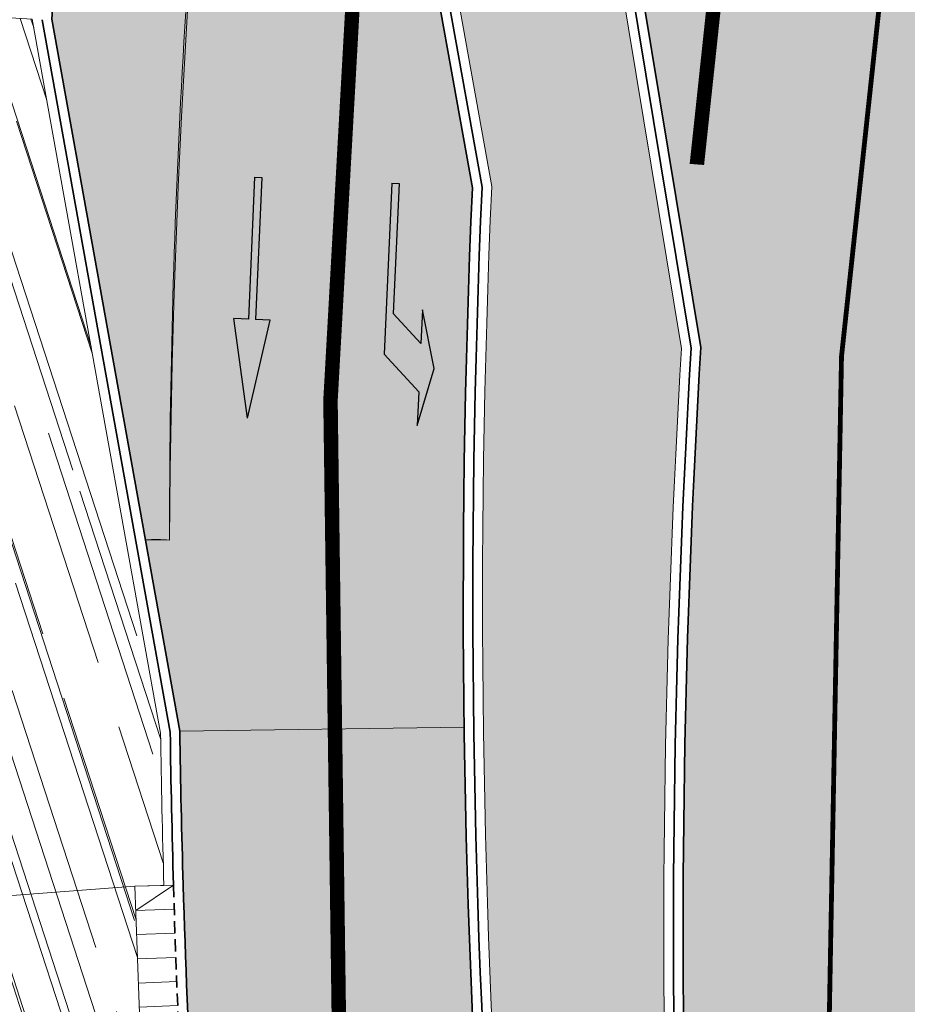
# Model space of a CAD drawing. Header units: metres. Extents: x 196674 to 197628, y 355499 to 356232.
# Tile 53 of 209: x 197035 to 197054, y 355632 to 355652. Entities that reach past the tile are written whole.
import ezdxf

# ---------------------------------------------------------------- set-up
doc = ezdxf.new("R2010")
doc.units = ezdxf.units.M
doc.linetypes.add('DASHED2', pattern=[0.375, 0.25, -0.125])
doc.linetypes.add('VW-13_STREEP', pattern=[4, 1, -3])
doc.layers.get('0').update_dxf_attribs({"lineweight": 25})
for name, color, linetype, lineweight, true_color in [('N-WE-GR-BEPLANTING_BEPLANTINGSPLAN_DERDEN-V', 7, 'Continuous', 5, 0xd3e799), ('N-WE-VH-GESLOTENVERHARDING_ASFALT_RIJBAAN-V', 7, 'Continuous', 5, 0xd6d6d6), ('N-WE-VH-GOOT-TEGEL_200x200-G', 7, 'Continuous', 35, 0x00a5a5), ('N-WE-VH-KANTOPSLUITING_OPSLUITBAND_200X250-G', 7, 'Continuous', 50, 0x0029a5), ('N-WE-VH-KANTOPSLUITING_TROTTOIRBAND_180X200-G', 6, 'Continuous', 35, 0xff00ff), ('N-WE-VH-OPENVERHARDING_NATUURSTEEN_ZWARTBROEKPLEIN-A', 7, 'Continuous', 20, 0xd9795e), ('N-WE-VW-MARKERING_LANGS_STREEP_13_010-G', 7, 'VW-13_STREEP', 13, 0xffffff), ('N-WE-VW-MARKERING_LANGS_STREEP_13_045-G', 7, 'VW-13_STREEP', 13, 0xffffff), ('N-WE-VW-MARKERING_PIJL-S', 7, 'Continuous', 25, 0xffffff)]:
    doc.layers.add(name, color=color, linetype=linetype, lineweight=lineweight, true_color=true_color)
for name, color, linetype, lineweight in [('N-WE-VH-GESLOTENVERHARDING_BETON_BUS-A-200', 255, 'Continuous', 5), ('N-WE-VH-KANTOPSLUITING_ACHTERKANTBAND-G', 50, 'Continuous', 18), ('N-WE-VH-KANTOPSLUITING_ELEMENT_INRIT-G', 210, 'Continuous', 18), ('N-WE-VH-KANTOPSLUITING_ELEMENT_INRIT_VOORKANT_BLOKKEN-G', 210, 'DASHED2', 35), ('N-WE-VH-MATERIAALGRENS-G', 7, 'Continuous', 13), ('N-WE-VH-PLATEAU_CROW-S', 7, 'Continuous', 25)]:
    doc.layers.add(name, color=color, linetype=linetype, lineweight=lineweight)
doc.layers.add('N-WE-VH-HULPLIJN-G', color=40, linetype='Continuous', lineweight=5, plot=False)

# ---------------------------------------------------------------- blocks, each defined once
blk = doc.blocks.new('N-SVW-MARKERING_PIJL_LA_5.0')
blk.add_hatch(color=256).paths.add_polyline_path([(3.295908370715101, 0.375), (2.695908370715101, -0.2250000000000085), (7.105427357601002e-16, -0.2250000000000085), (0, -0.375), (3.549999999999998, -0.375), (4.3, 0.375), (5, 0.375), (3.8, 0.6749999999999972), (2.6, 0.375)])
for p, q in [((3.800000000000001, 0.6749999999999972), (2.6, 0.375)), ((5, 0.375), (3.8, 0.6749999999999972)), ((2.6, 0.375), (3.295908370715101, 0.375)), ((2.695908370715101, -0.2250000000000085), (3.295908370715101, 0.375)), ((3.549999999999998, -0.375), (4.3, 0.375)), ((4.3, 0.375), (5, 0.375)), ((0, -0.2250000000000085), (2.695908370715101, -0.2250000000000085)), ((0, -0.375), (0, -0.2250000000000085)), ((0, -0.375), (3.549999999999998, -0.375))]:
    blk.add_line(p, q)
blk = doc.blocks.new('N-SVW-MARKERING_PIJL_RD_5.0')
blk.add_hatch(color=256).paths.add_polyline_path([(2.950000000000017, 0.3749999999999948), (2.949999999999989, 0.07499999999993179), (0, 0.07499999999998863), (0, -0.07499999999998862), (2.949999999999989, -0.07499999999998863), (2.949999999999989, -0.3750000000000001), (5, -4.163336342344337e-17)])
for p, q in [((2.950000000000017, 0.375), (2.949999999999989, 0.07499999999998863)), ((5, 0), (2.949999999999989, 0.375)), ((0, 0.07499999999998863), (2.949999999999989, 0.07499999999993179)), ((0, -0.07499999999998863), (0, 0.07499999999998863)), ((5, 0), (2.949999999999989, -0.375)), ((0, -0.07499999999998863), (2.949999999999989, -0.07499999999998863)), ((2.949999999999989, -0.07499999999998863), (2.949999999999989, -0.3750000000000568))]:
    blk.add_line(p, q)
blk = doc.blocks.new('*U25')
at = {"layer": 'N-WE-VH-KANTOPSLUITING_ELEMENT_INRIT-G', "ltscale": 0.2, "flags": 128}
blk.add_lwpolyline([(0, 0), (-2.055004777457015e-11, -0.800000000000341)], dxfattribs=at)
blk = doc.blocks.new('*U26')
at = {"layer": 'N-WE-VH-PLATEAU_CROW-S', "color": 0, "linetype": 'ByBlock', "lineweight": -2, "transparency": 16777216}
for p, rotation in [((197038.3817834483, 355634.1820920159), 271.495204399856), ((197038.3956631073, 355633.6822849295), 271.6861892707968), ((197038.4112087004, 355633.182526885), 271.8771741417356), ((197038.428420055, 355632.6828234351), 272.0681590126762), ((197038.4472969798, 355632.1831801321), 272.2591438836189), ((197038.4678392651, 355631.6836025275), 272.4501287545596), ((197038.4900466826, 355631.184096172), 272.6411136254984), ((197038.5139189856, 355630.6846666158), 272.8320984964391), ((197038.5394559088, 355630.1853194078), 273.0230833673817), ((197038.5666571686, 355629.6860600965), 273.2140682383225), ((197038.5955224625, 355629.186894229), 273.4050531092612), ((197038.6260514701, 355628.6878273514), 273.5960379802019), ((197038.6582438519, 355628.1888650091), 273.7870228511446)]:
    blk.add_blockref('*U25', p, dxfattribs=dict(at, rotation=rotation))

msp = doc.modelspace()

# ---------------------------------------------------------------- hatches: boundary and pattern name
at = {"layer": 'N-WE-GR-BEPLANTING_BEPLANTINGSPLAN_DERDEN-V'}
h = msp.add_hatch(color=256, dxfattribs=at)
h.dxf.hatch_style = 1
edge = h.paths.add_edge_path()
edge.add_line((197050.5959892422, 355604.0022536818), (197049.8744631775, 355610.2611589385))
edge.add_arc((197248.7573021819, 355633.1883556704), 200.2000000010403, 176.529375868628, 186.5760244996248, ccw=False)
edge.add_line((197048.924475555, 355645.3078194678), (197046.8834955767, 355657.6462522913))
edge.add_arc((197248.7573021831, 355633.1883556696), 203.350000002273, 166.2130756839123, 173.0920331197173, ccw=False)
edge.add_line((197051.2660818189, 355681.6490653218), (197056.4807051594, 355702.9001434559))
edge.add_arc((197056.189348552, 355702.9716370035), 0.3000000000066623, 346.213075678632, 441.252900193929)
edge.add_arc((197087.4860453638, 355906.3780197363), 205.4999994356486, 259.9963290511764, 261.2529001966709, ccw=False)
edge.add_arc((197051.7362652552, 355703.7068747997), 0.300000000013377, 79.99632905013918, 166.2130756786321)
edge.add_line((197051.4449086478, 355703.7783683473), (197047.3109230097, 355686.931197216))
edge.add_arc((197238.2951791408, 355640.0671767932), 196.6500000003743, 166.2130756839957, 173.8830608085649)
edge.add_line((197042.7648090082, 355661.0218148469), (197044.986520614, 355648.6702308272))
edge.add_arc((197238.2951791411, 355640.0671767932), 193.5000000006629, 177.4517766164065, 190.8595089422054)
edge.add_arc((197048.5549851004, 355603.668017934), 0.3000000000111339, 190.859508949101, 279.7621624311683)
edge.add_line((197048.6058527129, 355603.3723619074), (197050.3488306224, 355603.6722412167))
edge.add_arc((197050.2979630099, 355603.9678972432), 0.3000000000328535, 279.7621624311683, 366.576024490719)
at = {"layer": 'N-WE-VH-GESLOTENVERHARDING_ASFALT_RIJBAAN-V'}
h = msp.add_hatch(color=256, dxfattribs=at)
h.dxf.hatch_style = 1
edge = h.paths.add_edge_path()
edge.add_line((197044.584934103, 355648.6433628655), (197042.3609822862, 355661.0074013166))
edge.add_line((197042.3609822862, 355661.0074013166), (197039.4307800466, 355661.3498169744))
edge.add_arc((197213.9418233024, 355641.4442592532), 175.6426356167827, 173.4926959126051, 180.0345139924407)
edge.add_arc((197038.0214189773, 355636.965697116), 4.381573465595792, 86.36489408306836, 92.90671216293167)
edge.add_line((197037.7992296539, 355641.3416333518), (197038.300896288, 355638.5549511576))
edge.add_line((197038.300896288, 355638.5549511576), (197038.5133178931, 355637.374981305))
edge.add_line((197038.5133178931, 355637.374981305), (197044.4127822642, 355637.4544805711))
edge.add_arc((197238.2951791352, 355640.0671767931), 193.899999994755, 177.4649839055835, 180.7720525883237, ccw=False)
edge = h.paths.add_edge_path()
edge.add_line((197044.4127822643, 355637.4544805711), (197038.5133178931, 355637.374981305))
edge.add_arc((197238.2951791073, 355640.0671767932), 199.7999999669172, 180.772052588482, 181.6861959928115)
edge.add_arc((197238.2951790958, 355640.0671767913), 199.7999999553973, 181.6861959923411, 184.4077455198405)
edge.add_arc((197238.2951791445, 355640.0671767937), 199.8000000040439, 184.4077455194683, 190.8595089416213)
edge.add_line((197042.0731772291, 355602.4245684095), (197047.8675206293, 355603.5361369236))
edge.add_arc((197238.2951791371, 355640.0671767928), 193.8999999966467, 180.7720525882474, 190.859508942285, ccw=False)
h = msp.add_hatch(color=256, dxfattribs=at)
h.dxf.hatch_style = 1
edge = h.paths.add_edge_path()
edge.add_line((197056.451691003, 355656.4924545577), (197047.2874866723, 355657.6549847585))
edge.add_line((197047.2874866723, 355657.6549847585), (197049.3264753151, 355645.3285902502))
edge.add_arc((197248.7573021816, 355633.1883556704), 199.8000000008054, 176.5164517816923, 186.5760244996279)
edge.add_line((197050.2718314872, 355610.3069675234), (197050.9933575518, 355604.0480622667))
edge.add_line((197050.9933575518, 355604.0480622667), (197051.6586103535, 355598.2773015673))
edge.add_line((197051.6586103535, 355598.2773015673), (197058.7494112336, 355599.2595536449))
edge.add_arc((197071.535642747, 355607.4785732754), 15.20000000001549, 191.1328395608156, 212.7330047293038, ccw=False)
edge.add_arc((197071.5356427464, 355607.4785732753), 15.19999999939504, 186.5760245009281, 191.1328395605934, ccw=False)
edge.add_line((197056.4356469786, 355605.7378470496), (197056.3106843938, 355606.8218397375))
edge.add_line((197056.3106843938, 355606.8218397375), (197056.3794291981, 355607.9719078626))
edge.add_line((197056.3794291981, 355607.9719078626), (197056.5540929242, 355610.8939495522))
edge.add_line((197056.5540929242, 355610.8939495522), (197056.056885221, 355610.8411811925))
edge.add_arc((197254.9399665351, 355631.9485250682), 199.999999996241, 172.9509127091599, 186.0580901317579, ccw=False)
at = {"layer": 'N-WE-VH-GESLOTENVERHARDING_BETON_BUS-A-200'}
h = msp.add_hatch(dxfattribs=at)
h.set_pattern_fill('AVH-BETON_GEWAPEND-SO', color=256, scale=0.2, angle=171.8617032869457, pattern_type=2)
h.set_pattern_definition([(171.8617032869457, (0, 0), (-0.1061722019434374, -0.7424469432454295), []), (171.8617032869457, (-0.0353907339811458, -0.2474823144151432), (-0.1061722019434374, -0.7424469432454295), [0.25, -0.25]), (171.8617032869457, (-0.07078146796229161, -0.4949646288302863), (-0.1061722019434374, -0.7424469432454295), [0.25, -0.25])])
edge = h.paths.add_edge_path()
edge.add_line((197044.0574408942, 355687.729541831), (197044.7460354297, 355690.5357610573))
edge.add_arc((196996.1866008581, 355702.4513523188), 50.00000001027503, 346.213075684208, 352.5055128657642)
edge.add_line((197045.7594716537, 355695.9298124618), (197045.2637429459, 355695.9950278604))
edge.add_line((197045.2637429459, 355695.9950278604), (197039.3936877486, 355679.640358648))
edge.add_arc((197238.295179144, 355640.0671767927), 202.800000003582, 168.7474464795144, 176.5866214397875)
edge.add_line((197035.8549559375, 355652.1417794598), (197037.7992296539, 355641.3416333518))
edge.add_line((197037.7992296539, 355641.3416333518), (197038.2992195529, 355641.3384551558))
edge.add_arc((197238.2951791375, 355640.0671767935), 199.9999999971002, 166.2130756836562, 179.635803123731, ccw=False)
at = {"layer": 'N-WE-VH-OPENVERHARDING_NATUURSTEEN_ZWARTBROEKPLEIN-A'}
h = msp.add_hatch(dxfattribs=at)
h.set_pattern_fill('AVH-NATUURSTEEN-SO', color=256, scale=0.7, angle=258.0600000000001, pattern_type=2)
h.set_pattern_definition([(288.0600000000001, (197056.2115529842, 355734.4411217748), (2.285864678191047, -2.49423789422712), [21, -2.799999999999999, 6.999999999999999, -1.4]), (288.0600000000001, (197138.0089711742, 355715.2408764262), (1.336245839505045, 1.908269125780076), [4.199999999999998, -0.4619999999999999, 8.399999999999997, -1.05]), (288.0600000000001, (197057.2309859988, 355733.5100705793), (3.148679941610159, -6.630539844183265), [11.2, -1.96, 5.599999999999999, -1.4])])
edge = h.paths.add_edge_path()
edge.add_line((197038.4486168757, 355628.1763588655), (197037.8596983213, 355628.1413183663))
edge.add_line((197037.8596983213, 355628.1413183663), (197034.8125722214, 355627.3100371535))
edge.add_arc((197230.4358564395, 355648.798875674), 196.7999987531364, 186.2686969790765, 186.9016425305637)
edge.add_arc((197039.9982190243, 355624.3549443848), 5.000000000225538, 144.5527274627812, 170.8464922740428, ccw=False)
edge.add_arc((197036.7396207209, 355626.6747584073), 1.00000000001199, 3.8014470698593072, 144.5527274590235, ccw=False)
edge.add_arc((197238.2951791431, 355640.0671767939), 201.0000000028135, 183.8014470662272, 189.8340852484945)
edge.add_arc((197039.2632729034, 355605.5664478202), 1.000000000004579, -130.29976777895, 9.834085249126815, ccw=False)
edge.add_arc((197230.4358592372, 355648.7988761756), 196.8000015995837, 192.9177646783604, 193.7636798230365)
edge.add_arc((197042.0065108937, 355602.6428223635), 2.79999999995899, 193.7636798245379, 273.484694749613)
edge.add_arc((197238.2951791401, 355640.0671767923), 200.199999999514, 190.9511351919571, 191.5893006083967, ccw=False)
edge.add_arc((197238.2951791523, 355640.0671767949), 200.2000000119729, 183.4050693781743, 190.9511351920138, ccw=False)
edge = h.paths.add_edge_path()
edge.add_line((197035.4484736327, 355652.1420701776), (197035.2246497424, 355652.1553937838))
edge.add_line((197035.2246497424, 355652.1553937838), (197033.4985814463, 355652.2581417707))
edge.add_line((197033.4985814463, 355652.2581417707), (197033.6911213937, 355644.1353209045))
edge.add_arc((197230.435857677, 355648.7988758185), 196.7999999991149, 181.3578609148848, 184.3412329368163)
edge.add_line((197034.2004932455, 355633.9018376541), (197037.5821298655, 355634.1585516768))
edge.add_line((197037.5821298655, 355634.1585516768), (197038.1818700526, 355634.1762069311))
edge.add_arc((197238.2951794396, 355640.0671768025), 200.2000002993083, 180.781502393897, 181.6861959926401, ccw=False)
edge.add_line((197038.1138018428, 355637.3365755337), (197035.4484736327, 355652.1420701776))
edge = h.paths.add_edge_path()
edge.add_line((197037.5821298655, 355634.1585516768), (197034.2004932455, 355633.9018376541))
edge.add_arc((197230.4358578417, 355648.7988758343), 196.8000001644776, 184.3412329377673, 186.2686969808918)
edge.add_line((197034.8125722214, 355627.3100371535), (197037.8496761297, 355628.1407220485))
edge.add_arc((197238.2951792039, 355640.0671767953), 200.800000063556, 181.6861959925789, 183.4050693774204, ccw=False)
edge = h.paths.add_edge_path()
edge.add_line((197038.4859740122, 355679.8439846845), (197033.1186291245, 355679.9404464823))
edge.add_arc((197234.2423736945, 355674.1641979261), 201.2066740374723, 178.3549246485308, 181.2886516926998)
edge.add_line((197033.0865881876, 355669.6391968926), (197033.4985814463, 355652.2581417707))
edge.add_line((197033.4985814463, 355652.2581417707), (197034.9251798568, 355652.1732203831))
edge.add_arc((197238.2951791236, 355640.067176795), 203.7299999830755, 168.741094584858, 176.5933635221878, ccw=False)

# ---------------------------------------------------------------- linework, layer by layer
at = {"layer": 'N-WE-VH-GOOT-TEGEL_200x200-G', "ltscale": 0.2, "flags": 128}
for points in [[(196951.4281986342, 355740.523735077), (196969.3175015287, 355732.890581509), (196990.4553175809, 355727.7037505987), (197034.9407055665, 355716.7878553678, -0.3734826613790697), (197046.4430502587, 355700.5145226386), (197046.2722068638, 355698.8047278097), (197039.3936877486, 355679.640358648, 0.03421819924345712), (197035.8549559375, 355652.1417794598), (197038.5133178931, 355637.374981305, 0.003988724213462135), (197038.581696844, 355634.1879771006, 0.01187555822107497), (197039.0861132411, 355624.7117847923, 0.02855868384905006), (197042.1336254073, 355602.110822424, 0.003061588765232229), (197042.6131485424, 355599.7114721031, 0.0008048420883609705), (197042.744082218, 355599.0817099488), (197043.2038895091, 355596.8878635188), (197049.1584376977, 355568.4773434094), (197049.7212509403, 355565.7920318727), (197051.7251532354, 355556.2309527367, -0.3984084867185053), (197051.2205779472, 355555.4110421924), (197050.7745702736, 355555.29198333, -0.419718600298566), (197049.9144463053, 355555.8004803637), (197049.8957871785, 355555.8760399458)], [(197042.3609822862, 355661.0074013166), (197044.584934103, 355648.6433628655, 0.05851127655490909), (197047.8675206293, 355603.5361369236, 0.007580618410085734), (197049.0332230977, 355597.8392796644), (197050.018184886, 355593.1425288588, 0.06474428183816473), (197051.3107561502, 355589.4417426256, 0.8384638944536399)], [(197052.6317215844, 355589.8360112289), (197051.9884861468, 355595.4157814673), (197051.6586103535, 355598.2773015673), (197050.9933575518, 355604.0480622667), (197050.2718314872, 355610.3069675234, -0.04392137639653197), (197049.3264753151, 355645.3285902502), (197047.2874866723, 355657.6549847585, -0.02995353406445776)]]:
    msp.add_lwpolyline(points, format="xyb", dxfattribs=at)
at = {"layer": 'N-WE-VH-HULPLIJN-G', "flags": 128}
for points in [[(197044.0574408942, 355687.729541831), (197044.7460354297, 355690.5357610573, 0.02746283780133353), (197045.7594716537, 355695.9298124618), (197045.2637429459, 355695.9950278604), (197039.3936877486, 355679.640358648, 0.03421819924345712), (197035.8549559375, 355652.1417794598), (197037.7992296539, 355641.3416333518), (197038.2992195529, 355641.3384551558, -0.0586347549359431)], [(197044.584934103, 355648.6433628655), (197042.3609822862, 355661.0074013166), (197039.4307800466, 355661.3498169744, 0.02855182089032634), (197038.2992195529, 355641.3384551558, 0.02855182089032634), (197037.7992296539, 355641.3416333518), (197038.300896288, 355638.5549511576), (197038.5133178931, 355637.374981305), (197044.4127822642, 355637.4544805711, -0.01443081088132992)], [(197056.451691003, 355656.4924545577), (197047.2874866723, 355657.6549847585), (197049.3264753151, 355645.3285902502, 0.04392137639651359), (197050.2718314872, 355610.3069675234), (197050.9933575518, 355604.0480622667), (197051.6586103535, 355598.2773015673), (197058.7494112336, 355599.2595536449, -0.09452855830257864), (197056.6216739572, 355604.5436908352, -0.01988547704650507), (197056.4356469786, 355605.7378470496), (197056.3106843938, 355606.8218397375), (197056.3794291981, 355607.9719078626), (197056.5540929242, 355610.8939495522), (197056.056885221, 355610.8411811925, -0.05725328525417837)], [(197035.4484736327, 355652.1420701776), (197035.2246497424, 355652.1553937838), (197033.4985814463, 355652.2581417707), (197033.6911213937, 355644.1353209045, 0.01301815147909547), (197034.2004932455, 355633.9018376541), (197037.5821298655, 355634.1585516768), (197038.1818700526, 355634.1762069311, -0.003947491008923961), (197038.1138018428, 355637.3365755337)], [(197033.5540845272, 355641.9748446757), (197030.5558849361, 355641.8709254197, 0.02945966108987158), (197032.7554983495, 355618.4265934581), (197035.7207037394, 355618.8821776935, -0.02945966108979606)], [(197044.4127822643, 355637.4544805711), (197038.5133178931, 355637.374981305, 0.003988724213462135), (197038.581696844, 355634.1879771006, 0.01187555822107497), (197039.0861132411, 355624.7117847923, 0.02815856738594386), (197042.0731772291, 355602.4245684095), (197047.8675206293, 355603.5361369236, -0.04404327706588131)], [(197037.5821298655, 355634.1585516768), (197034.2004932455, 355633.9018376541, 0.008410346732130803), (197034.8125722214, 355627.3100371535), (197037.8496761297, 355628.1407220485, -0.007500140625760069)]]:
    msp.add_lwpolyline(points, format="xyb", close=True, dxfattribs=at)
for points in [[(197038.5133178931, 355637.374981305), (197044.4127822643, 355637.4544805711)], [(197037.5821298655, 355634.1585516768), (197034.2004932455, 355633.9018376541)]]:
    msp.add_lwpolyline(points, dxfattribs=at)
at = {"layer": 'N-WE-VH-KANTOPSLUITING_ACHTERKANTBAND-G', "flags": 128}
for points in [[(197044.7003615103, 355708.3473528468, -0.006939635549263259), (197039.220595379, 355709.6111370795, 0.4363057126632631), (197035.7919061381, 355707.3536179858, 0.04708485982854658), (197033.0865881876, 355669.6391968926), (197033.6911213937, 355644.135320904, 0.02577472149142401), (197035.2152209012, 355623.9162920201, 0.02577472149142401)], [(197038.1818700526, 355634.1762069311, -0.003947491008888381), (197038.1138018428, 355637.3365755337), (197035.4484736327, 355652.1420701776)], [(197035.9896937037, 355601.1467057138, -0.05053222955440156), (197030.3832319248, 355641.1185809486)]]:
    msp.add_lwpolyline(points, format="xyb", dxfattribs=at)
msp.add_lwpolyline([(197050.5959892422, 355604.0022536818), (197049.8744631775, 355610.2611589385, -0.04386487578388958), (197048.924475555, 355645.3078194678), (197046.8834955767, 355657.6462522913, -0.03002413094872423), (197051.2660818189, 355681.6490653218), (197056.4807051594, 355702.9001434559, 0.4402179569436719), (197056.2349705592, 355703.2681477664, -0.00548288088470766), (197051.7883786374, 355704.0023137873, 0.39500336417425), (197051.4449086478, 355703.7783683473), (197047.3109230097, 355686.931197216, 0.03347912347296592), (197042.7648090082, 355661.0218148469), (197044.986520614, 355648.6702308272, 0.05856910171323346), (197048.2603574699, 355603.6114975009, 0.408615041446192), (197048.6058527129, 355603.3723619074), (197050.3488306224, 355603.6722412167, 0.3980183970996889)], format="xyb", close=True, dxfattribs=at)
at = {"layer": 'N-WE-VH-KANTOPSLUITING_ELEMENT_INRIT-G', "flags": 128}
msp.add_lwpolyline([(197037.5821298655, 355634.1585516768, 0.007500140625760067), (197037.8496761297, 355628.1407220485, 0.01187555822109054)], format="xyb", dxfattribs=at)
at = {"layer": 'N-WE-VH-KANTOPSLUITING_ELEMENT_INRIT-G', "ltscale": 0.2, "flags": 128}
msp.add_lwpolyline([(197037.5975286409, 355633.6567880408), (197038.3817834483, 355634.1820920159)], dxfattribs=at)
at = {"layer": 'N-WE-VH-KANTOPSLUITING_ELEMENT_INRIT_VOORKANT_BLOKKEN-G', "flags": 128}
msp.add_lwpolyline([(197038.3817834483, 355634.1820920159, 0.01000033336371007), (197038.6582460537, 355628.1888317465)], format="xyb", dxfattribs=at)
at = {"layer": 'N-WE-VH-KANTOPSLUITING_OPSLUITBAND_200X250-G', "ltscale": 0.1, "flags": 128}
msp.add_lwpolyline([(197044.5900040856, 355708.5758725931, -0.006746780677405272), (197039.2682414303, 355709.80537882, 0.4363057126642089), (197035.5946458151, 355707.3866083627, 0.04708501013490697), (197032.8866414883, 355669.6345782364), (197033.491177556, 355644.1305815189, 0.0275765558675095), (197035.2012844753, 355622.4842140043, 0.03231196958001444)], format="xyb", dxfattribs=at)
at = {"layer": 'N-WE-VH-KANTOPSLUITING_TROTTOIRBAND_180X200-G', "ltscale": 0.2, "flags": 128}
msp.add_lwpolyline([(197050.794673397, 355604.0251579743), (197050.0731473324, 355610.284063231, -0.04389310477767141), (197049.1254745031, 355645.3182104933), (197047.0854899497, 355657.6506256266, -0.02998885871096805), (197051.4603195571, 355681.6014029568), (197056.6749428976, 355702.8524810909, 0.4402179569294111), (197056.2653852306, 355703.4658216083, -0.005482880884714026), (197051.8231208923, 355704.1992731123, 0.395003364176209), (197051.2506709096, 355703.8260307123), (197047.1166852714, 355686.978859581, 0.03351558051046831), (197042.5628943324, 355661.0146153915), (197044.7857263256, 355648.6568025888, 0.05854016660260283), (197048.0639390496, 355603.5738172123, 0.4086150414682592), (197048.6397644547, 355603.1752578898), (197050.3827423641, 355603.475137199, 0.3980183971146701)], format="xyb", close=True, dxfattribs=at)
msp.add_lwpolyline([(197038.3817834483, 355634.1820920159, -0.003968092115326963), (197038.3135591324, 355637.355782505), (197035.6538899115, 355652.129842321)], format="xyb", dxfattribs=at)
at = {"layer": 'N-WE-VH-MATERIAALGRENS-G', "flags": 128}
msp.add_lwpolyline([(197037.7992296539, 355641.3416333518), (197038.2992195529, 355641.3384551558, -0.05863475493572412), (197044.057440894, 355687.7295418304), (197044.7460354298, 355690.5357610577, 0.02746283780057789), (197045.7594716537, 355695.9298124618), (197045.2637429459, 355695.9950278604)], format="xyb", dxfattribs=at)
at = {"layer": 'N-WE-VW-MARKERING_LANGS_STREEP_13_010-G', "const_width": 0.1, "flags": 128}
msp.add_lwpolyline([(197061.9739662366, 355698.0115611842), (197060.1223211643, 355690.4655791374), (197057.6108961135, 355680.2308054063, 0.08908467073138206), (197053.1644795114, 355609.6641479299), (197053.5780738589, 355606.076408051)], format="xyb", dxfattribs=at)
at = {"layer": 'N-WE-VW-MARKERING_LANGS_STREEP_13_045-G', "const_width": 0.3, "flags": 128}
for points in [[(197056.4698830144, 355689.428254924), (197054.3738856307, 355680.8864674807, 0.04024755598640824), (197049.2430311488, 355649.1281848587)], [(197042.4028572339, 355657.8741478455, 0.05215703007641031), (197042.9580781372, 355616.9520957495)]]:
    msp.add_lwpolyline(points, format="xyb", dxfattribs=at)

# ---------------------------------------------------------------- block references
at = {"layer": 'N-WE-VH-PLATEAU_CROW-S'}
msp.add_blockref('*U26', (0, 0), dxfattribs=at)
at = {"layer": 'N-WE-VW-MARKERING_PIJL-S'}
for name, p, rotation in [('N-SVW-MARKERING_PIJL_RD_5.0', (197040.1403006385, 355648.8630068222), 267.4583853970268), ('N-SVW-MARKERING_PIJL_LA_5.0', (197043.2872019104, 355648.7233200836), 267.4583853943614)]:
    msp.add_blockref(name, p, dxfattribs=dict(at, rotation=rotation))

doc.saveas('drawing.dxf')
